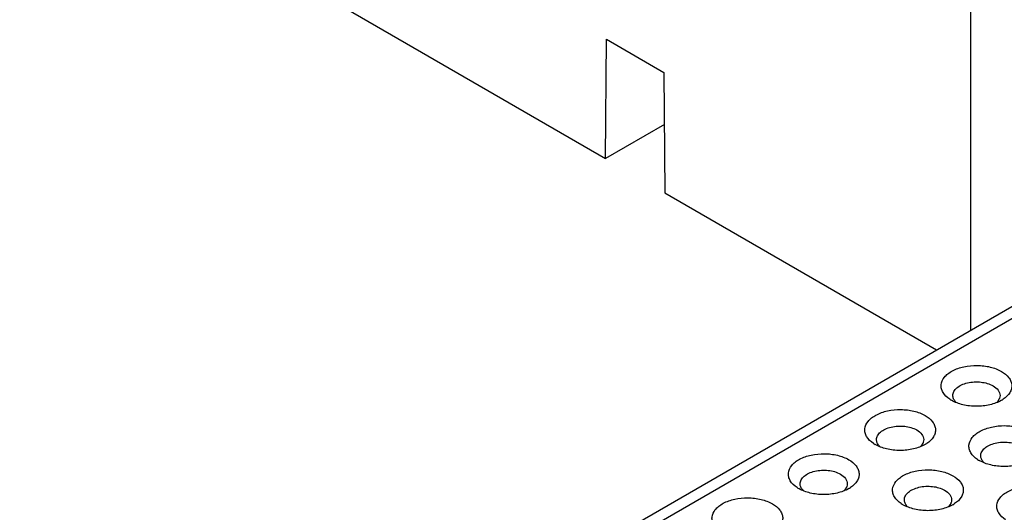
# Model space of a CAD drawing. Header units: inches. Extents: x 0 to 34, y 0 to 22.
# Tile 31 of 38: x 30.021 to 30.843, y 17.526 to 17.936. Entities that reach past the tile are written whole.
import ezdxf

# ---------------------------------------------------------------- set-up
doc = ezdxf.new("R2010")
doc.units = ezdxf.units.IN
doc.header["$LTSCALE"] = 1.87
doc.header["$MEASUREMENT"] = 0
doc.layers.get('0').update_dxf_attribs({"linetype": 'CONTINUOUS'})

msp = doc.modelspace()

# ---------------------------------------------------------------- linework, layer by layer
at = {"color": 7, "linetype": 'CONTINUOUS'}
for p, q in [((30.81499, 17.67746), (30.81499, 18.6506)), ((30.28124, 17.95266), (30.51004, 17.82055)), ((30.51004, 17.82055), (30.51079, 17.91997)), ((30.51079, 17.91997), (30.55888, 17.89221)), ((30.55888, 17.89221), (30.55963, 17.79192)), ((30.5592, 17.84894), (30.51004, 17.82055)), ((30.55963, 17.79192), (30.78643, 17.66097)), ((29.98704, 17.19942), (30.94583, 17.75301)), ((30.00181, 17.19795), (30.9606, 17.75155)), ((30.83876, 17.62005), (30.83726, 17.61779)), ((30.77501, 17.58324), (30.77351, 17.58098)), ((30.71126, 17.54643), (30.70976, 17.54417)), ((30.79825, 17.53301), (30.79676, 17.53075))]:
    msp.add_line(p, q, dxfattribs=at)
for centre, radius, start, end in [((30.81191, 17.64159), 0.02615, 236.35808, 240.02664), ((30.81083, 17.62544), 0.01155, 221.48838, 225.43851), ((30.82859, 17.62546), 0.01157, 314.33621, 318.53055), ((30.82749, 17.64168), 0.02626, 299.96465, 303.62688), ((30.74816, 17.60478), 0.02615, 236.35808, 240.02664), ((30.76373, 17.60487), 0.02626, 299.96465, 303.62688), ((30.74708, 17.58863), 0.01155, 221.48838, 225.43851), ((30.76484, 17.58865), 0.01157, 314.33621, 318.53055), ((30.83516, 17.59136), 0.02615, 236.35808, 240.02664), ((30.83408, 17.57521), 0.01155, 221.48838, 225.43851), ((30.68441, 17.56797), 0.02615, 236.35808, 240.02664), ((30.68333, 17.55182), 0.01155, 221.48838, 225.43851), ((30.70109, 17.55184), 0.01157, 314.33621, 318.53055), ((30.69998, 17.56806), 0.02626, 299.96465, 303.62688), ((30.7714, 17.55455), 0.02615, 236.35808, 240.02664), ((30.78698, 17.55464), 0.02626, 299.96465, 303.62688), ((30.77033, 17.5384), 0.01155, 221.48838, 225.43851), ((30.78809, 17.53842), 0.01157, 314.33621, 318.53055)]:
    msp.add_arc(centre, radius, start, end, dxfattribs=at)
for points, knots in [([(30.79742, 17.61981), (30.79521, 17.62129), (30.79227, 17.62397), (30.79031, 17.62853), (30.78995, 17.63313), (30.79215, 17.63768), (30.79588, 17.64121), (30.80115, 17.64459), (30.8094, 17.64738), (30.82023, 17.64843), (30.83099, 17.64718), (30.83771, 17.64471), (30.8406, 17.64304)], [0, 0, 0, 0, 0.109906, 0.157337, 0.202485, 0.297338, 0.352838, 0.414616, 0.55474, 0.708575, 0.861709, 1, 1, 1, 1]), ([(30.8406, 17.64304), (30.84295, 17.64169), (30.84612, 17.63922), (30.84865, 17.6349), (30.84941, 17.63162), (30.84906, 17.6283), (30.84707, 17.62387), (30.84419, 17.62126), (30.84203, 17.61981)], [0, 0, 0, 0, 0.277935, 0.397227, 0.508176, 0.617728, 0.7332, 1, 1, 1, 1]), ([(30.80004, 17.62295), (30.80004, 17.62409), (30.80072, 17.62654), (30.8034, 17.62959), (30.80736, 17.632), (30.81411, 17.63425), (30.82332, 17.63472), (30.8306, 17.63275), (30.83364, 17.63099)], [0, 0, 0, 0, 0.087152, 0.186868, 0.304545, 0.438685, 0.730129, 1, 1, 1, 1]), ([(30.83364, 17.63099), (30.83527, 17.63005), (30.83807, 17.62791), (30.83941, 17.62448), (30.83941, 17.62295)], [0, 0, 0, 0, 0.55082, 1, 1, 1, 1]), ([(30.80218, 17.61779), (30.80153, 17.61853), (30.80045, 17.62014), (30.80004, 17.62205), (30.80004, 17.62295)], [0, 0, 0, 0, 0.5235, 1, 1, 1, 1]), ([(30.83941, 17.62295), (30.83941, 17.62221), (30.83923, 17.62121), (30.83886, 17.62028), (30.83876, 17.62005)], [0, 0, 0, 0, 0.742436, 1, 1, 1, 1]), ([(30.8406, 17.61893), (30.83764, 17.61722), (30.83074, 17.61472), (30.81972, 17.61353), (30.8087, 17.61472), (30.80181, 17.61722), (30.79884, 17.61893)], [0, 0, 0, 0, 0.237213, 0.499979, 0.76273, 1, 1, 1, 1]), ([(30.73367, 17.58301), (30.73146, 17.58448), (30.72852, 17.58716), (30.72656, 17.59172), (30.7262, 17.59632), (30.7284, 17.60087), (30.73213, 17.6044), (30.7374, 17.60778), (30.74565, 17.61057), (30.75648, 17.61162), (30.76724, 17.61037), (30.77396, 17.6079), (30.77685, 17.60623)], [0, 0, 0, 0, 0.109906, 0.157337, 0.202485, 0.297338, 0.352838, 0.414616, 0.55474, 0.708575, 0.861709, 1, 1, 1, 1]), ([(30.77685, 17.60623), (30.7792, 17.60488), (30.78237, 17.60241), (30.7849, 17.59809), (30.78566, 17.59481), (30.78531, 17.59149), (30.78332, 17.58706), (30.78044, 17.58445), (30.77828, 17.58301)], [0, 0, 0, 0, 0.277935, 0.397227, 0.508176, 0.617728, 0.7332, 1, 1, 1, 1]), ([(30.73629, 17.58614), (30.73629, 17.58728), (30.73697, 17.58973), (30.73965, 17.59278), (30.7436, 17.59519), (30.75036, 17.59744), (30.75957, 17.59791), (30.76685, 17.59594), (30.76989, 17.59418)], [0, 0, 0, 0, 0.087152, 0.186868, 0.304545, 0.438685, 0.730129, 1, 1, 1, 1]), ([(30.76989, 17.59418), (30.77152, 17.59324), (30.77432, 17.5911), (30.77566, 17.58768), (30.77566, 17.58614)], [0, 0, 0, 0, 0.55082, 1, 1, 1, 1]), ([(30.82067, 17.56958), (30.81846, 17.57106), (30.81551, 17.57374), (30.81356, 17.5783), (30.8132, 17.5829), (30.81539, 17.58745), (30.81913, 17.59098), (30.82439, 17.59436), (30.83265, 17.59715), (30.84348, 17.5982), (30.85424, 17.59695), (30.86095, 17.59448), (30.86385, 17.59281)], [0, 0, 0, 0, 0.109906, 0.157337, 0.202485, 0.297338, 0.352838, 0.414616, 0.55474, 0.708575, 0.861709, 1, 1, 1, 1]), ([(30.77685, 17.58212), (30.77389, 17.58041), (30.76699, 17.57791), (30.75597, 17.57672), (30.74495, 17.57791), (30.73806, 17.58041), (30.73509, 17.58212)], [0, 0, 0, 0, 0.237213, 0.499979, 0.76273, 1, 1, 1, 1]), ([(30.73843, 17.58098), (30.73778, 17.58173), (30.7367, 17.58333), (30.73629, 17.58524), (30.73629, 17.58614)], [0, 0, 0, 0, 0.5235, 1, 1, 1, 1]), ([(30.77566, 17.58614), (30.77566, 17.5854), (30.77548, 17.5844), (30.77511, 17.58348), (30.77501, 17.58324)], [0, 0, 0, 0, 0.742436, 1, 1, 1, 1]), ([(30.82328, 17.57272), (30.82328, 17.57386), (30.82397, 17.57631), (30.82665, 17.57936), (30.8306, 17.58177), (30.83736, 17.58402), (30.84656, 17.58449), (30.85384, 17.58252), (30.85689, 17.58076)], [0, 0, 0, 0, 0.087152, 0.186868, 0.304545, 0.438685, 0.730129, 1, 1, 1, 1]), ([(30.66992, 17.5462), (30.66771, 17.54767), (30.66477, 17.55035), (30.66281, 17.55491), (30.66245, 17.55952), (30.66465, 17.56407), (30.66838, 17.56759), (30.67365, 17.57097), (30.6819, 17.57376), (30.69273, 17.57481), (30.70349, 17.57356), (30.71021, 17.5711), (30.7131, 17.56942)], [0, 0, 0, 0, 0.109906, 0.157337, 0.202485, 0.297338, 0.352838, 0.414616, 0.55474, 0.708575, 0.861709, 1, 1, 1, 1]), ([(30.7131, 17.56942), (30.71545, 17.56807), (30.71862, 17.5656), (30.72115, 17.56128), (30.72191, 17.558), (30.72156, 17.55468), (30.71957, 17.55025), (30.71669, 17.54764), (30.71452, 17.5462)], [0, 0, 0, 0, 0.277935, 0.397227, 0.508176, 0.617728, 0.7332, 1, 1, 1, 1]), ([(30.86385, 17.5687), (30.86088, 17.56699), (30.85399, 17.56449), (30.84297, 17.5633), (30.83195, 17.56449), (30.82505, 17.56699), (30.82209, 17.5687)], [0, 0, 0, 0, 0.237213, 0.499979, 0.76273, 1, 1, 1, 1]), ([(30.82543, 17.56756), (30.82477, 17.5683), (30.8237, 17.56991), (30.82328, 17.57182), (30.82328, 17.57272)], [0, 0, 0, 0, 0.5235, 1, 1, 1, 1]), ([(30.67254, 17.54933), (30.67254, 17.55047), (30.67322, 17.55293), (30.6759, 17.55597), (30.67985, 17.55838), (30.68661, 17.56063), (30.69582, 17.5611), (30.7031, 17.55913), (30.70614, 17.55737)], [0, 0, 0, 0, 0.087152, 0.186868, 0.304545, 0.438685, 0.730129, 1, 1, 1, 1]), ([(30.70614, 17.55737), (30.70777, 17.55643), (30.71057, 17.55429), (30.71191, 17.55087), (30.71191, 17.54933)], [0, 0, 0, 0, 0.55082, 1, 1, 1, 1]), ([(30.75692, 17.53277), (30.75471, 17.53425), (30.75176, 17.53693), (30.74981, 17.54149), (30.74944, 17.54609), (30.75164, 17.55064), (30.75538, 17.55417), (30.76064, 17.55755), (30.7689, 17.56034), (30.77973, 17.56139), (30.79049, 17.56014), (30.7972, 17.55767), (30.8001, 17.556)], [0, 0, 0, 0, 0.109906, 0.157337, 0.202485, 0.297338, 0.352838, 0.414616, 0.55474, 0.708575, 0.861709, 1, 1, 1, 1]), ([(30.67468, 17.54417), (30.67403, 17.54492), (30.67295, 17.54652), (30.67254, 17.54843), (30.67254, 17.54933)], [0, 0, 0, 0, 0.5235, 1, 1, 1, 1]), ([(30.71191, 17.54933), (30.71191, 17.54859), (30.71173, 17.54759), (30.71136, 17.54667), (30.71126, 17.54643)], [0, 0, 0, 0, 0.742436, 1, 1, 1, 1]), ([(30.8001, 17.556), (30.80244, 17.55465), (30.80561, 17.55218), (30.80814, 17.54786), (30.80891, 17.54458), (30.80856, 17.54126), (30.80657, 17.53683), (30.80369, 17.53422), (30.80152, 17.53278)], [0, 0, 0, 0, 0.277935, 0.397227, 0.508176, 0.617728, 0.7332, 1, 1, 1, 1]), ([(30.7131, 17.54531), (30.71013, 17.5436), (30.70324, 17.5411), (30.69222, 17.53991), (30.6812, 17.5411), (30.67431, 17.5436), (30.67134, 17.54531)], [0, 0, 0, 0, 0.237213, 0.499979, 0.76273, 1, 1, 1, 1]), ([(30.75953, 17.53591), (30.75953, 17.53705), (30.76022, 17.5395), (30.7629, 17.54255), (30.76685, 17.54496), (30.77361, 17.54721), (30.78281, 17.54768), (30.79009, 17.54571), (30.79314, 17.54395)], [0, 0, 0, 0, 0.087152, 0.186868, 0.304545, 0.438685, 0.730129, 1, 1, 1, 1]), ([(30.79314, 17.54395), (30.79477, 17.54301), (30.79756, 17.54087), (30.7989, 17.53744), (30.7989, 17.53591)], [0, 0, 0, 0, 0.55082, 1, 1, 1, 1]), ([(30.84391, 17.51935), (30.8417, 17.52083), (30.83876, 17.52351), (30.83681, 17.52807), (30.83644, 17.53267), (30.83864, 17.53722), (30.84237, 17.54075), (30.84764, 17.54413), (30.85589, 17.54692), (30.86672, 17.54797), (30.87749, 17.54671), (30.8842, 17.54425), (30.88709, 17.54258)], [0, 0, 0, 0, 0.109906, 0.157337, 0.202485, 0.297338, 0.352838, 0.414616, 0.55474, 0.708575, 0.861709, 1, 1, 1, 1]), ([(30.60617, 17.50939), (30.60396, 17.51086), (30.60101, 17.51354), (30.59906, 17.5181), (30.5987, 17.52271), (30.6009, 17.52726), (30.60463, 17.53079), (30.6099, 17.53416), (30.61815, 17.53695), (30.62898, 17.538), (30.63974, 17.53675), (30.64646, 17.53429), (30.64935, 17.53262)], [0, 0, 0, 0, 0.109906, 0.157337, 0.202485, 0.297338, 0.352838, 0.414616, 0.55474, 0.708575, 0.861709, 1, 1, 1, 1]), ([(30.64935, 17.53262), (30.6517, 17.53126), (30.65486, 17.52879), (30.6574, 17.52447), (30.65816, 17.52119), (30.65781, 17.51787), (30.65582, 17.51344), (30.65294, 17.51083), (30.65077, 17.50939)], [0, 0, 0, 0, 0.277935, 0.397227, 0.508176, 0.617728, 0.7332, 1, 1, 1, 1]), ([(30.76168, 17.53075), (30.76102, 17.53149), (30.75994, 17.5331), (30.75953, 17.53501), (30.75953, 17.53591)], [0, 0, 0, 0, 0.5235, 1, 1, 1, 1]), ([(30.7989, 17.53591), (30.7989, 17.53517), (30.79873, 17.53417), (30.79836, 17.53325), (30.79825, 17.53301)], [0, 0, 0, 0, 0.742436, 1, 1, 1, 1]), ([(30.80009, 17.53189), (30.79713, 17.53018), (30.79024, 17.52768), (30.77922, 17.52649), (30.7682, 17.52768), (30.7613, 17.53018), (30.75834, 17.53189)], [0, 0, 0, 0, 0.237213, 0.499979, 0.76273, 1, 1, 1, 1])]:
    msp.add_open_spline(points, degree=3, knots=knots, dxfattribs=at)

doc.saveas('drawing.dxf')
